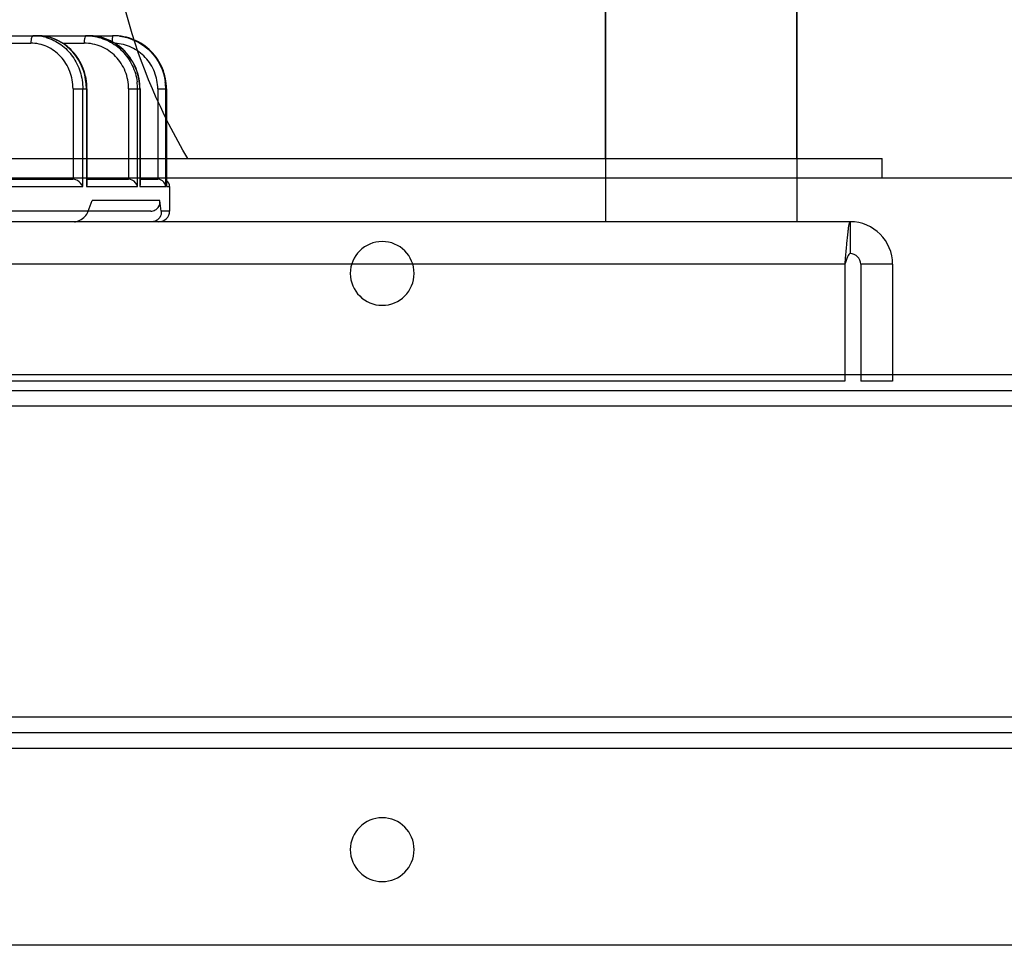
# Model space of a CAD drawing. Header units: millimetres. Extents: x -740 to 33545, y 5178 to 22494.
# Tile 61 of 256: x 9343.08 to 9352.34, y 6518.78 to 6527.48. Entities that reach past the tile are written whole.
import ezdxf

# ---------------------------------------------------------------- set-up
doc = ezdxf.new("R2010")
doc.units = ezdxf.units.MM
doc.header["$MEASUREMENT"] = 0
doc.layers.add('_IS_Centralki', color=3, linetype='Continuous', lineweight=30)

# ---------------------------------------------------------------- blocks, each defined once
blk = doc.blocks.new('Centrala_kuchnia')
at = {"layer": '_IS_Centralki', "linetype": 'Continuous', "extrusion": (1.22461e-16, 0, -1)}
for p, q in [((18555.305, -2221), (18555.305, -1340)), ((18556.805, -2221), (18556.805, -1340)), ((18558.305, -1340), (18558.305, -2221)), ((18587.505, -2221), (18587.505, -1340)), ((18589.005, -1340), (18589.005, -2221)), ((18590.505, -1340), (18590.505, -2221)), ((18536.805, -2215), (18536.805, -1346)), ((18609.005, -1346), (18609.005, -2215)), ((18536.805, -1608.5), (18534.994, -1608.5)), ((18534.994, -1952.5), (18534.994, -1608.5)), ((18536.805, -1608.5), (18535.005, -1608.5)), ((18534.994, -1616.5), (18254.294, -1616.5)), ((18534.994, -1634.5), (18254.294, -1634.5))]:
    blk.add_line(p, q, dxfattribs=at)
at = {"layer": '_IS_Centralki', "linetype": 'Continuous'}
for p, q in [((18544.944, -1607.5), (18555.944, -1607.5)), ((18544.944, -1607.5), (18544.944, -1610.5)), ((18555.944, -1607.5), (18555.944, -1610.5)), ((18544.944, -1610.5), (18555.944, -1610.5)), ((18540.944, -1611.5), (18543.944, -1611.5)), ((18540.944, -1611.5), (18540.944, -1949.5)), ((18544.317, -1611.95), (18544.944, -1612)), ((18544.944, -1612), (18555.944, -1612)), ((18544.944, -1612), (18544.944, -1949)), ((18555.944, -1612), (18555.944, -1949)), ((18260.244, -1616.5), (18540.944, -1616.5)), ((18260.244, -1634.5), (18540.944, -1634.5)), ((18528.444, -1676.612), (18528.444, -1675.787)), ((18528.444, -1675.787), (18537.592, -1675.787)), ((18528.444, -1675.789), (18537.644, -1675.789)), ((18537.644, -1675.86), (18528.444, -1675.86)), ((18537.591, -1675.787), (18537.644, -1675.789)), ((18537.644, -1675.789), (18537.644, -1675.5)), ((18537.644, -1675.5), (18539.944, -1675.5)), ((18537.644, -1678.296), (18537.644, -1675.86)), ((18539.944, -1675.5), (18539.944, -1676.282)), ((18528.444, -1676.612), (18536.944, -1676.612)), ((18536.944, -1678.277), (18536.944, -1676.618)), ((18538.944, -1676.409), (18538.944, -1682.775)), ((18539.944, -1677.275), (18539.944, -1708.89)), ((18528.444, -1679.351), (18528.444, -1678.277)), ((18528.444, -1678.277), (18537.484, -1678.277)), ((18528.444, -1678.296), (18537.644, -1678.296)), ((18537.644, -1678.508), (18528.444, -1678.508)), ((18537.644, -1683.32), (18537.644, -1678.508)), ((18528.444, -1679.351), (18536.944, -1679.351)), ((18536.944, -1683.268), (18536.944, -1679.356)), ((18523.444, -1880.226), (18523.444, -1680.844)), ((18528.444, -1684.58), (18528.444, -1683.268)), ((18528.444, -1683.268), (18537.379, -1683.268)), ((18528.444, -1683.32), (18537.644, -1683.32)), ((18524.144, -1685.562), (18524.144, -1683.532)), ((18537.644, -1683.667), (18528.444, -1683.667)), ((18537.644, -1690.737), (18537.644, -1683.667)), ((18528.444, -1684.58), (18536.944, -1684.58)), ((18536.944, -1690.635), (18536.944, -1684.585)), ((18524.144, -1692.778), (18524.144, -1688.553))]:
    blk.add_line(p, q, dxfattribs=at)
at = {"layer": '_IS_Centralki', "linetype": 'Continuous', "extrusion": (1.22461e-16, 0, -1)}
for centre in [(-18545.805, -1655.5), (-18600.005, -1655.5)]:
    blk.add_circle(centre, 3, dxfattribs=at)
at = {"layer": '_IS_Centralki', "linetype": 'Continuous'}
for centre, radius, start, end in [((18544.944, -1611.5), 4, 90, 180), ((18544.944, -1611.5), 1, 90, 180), ((18528.445, -1680.878), 5.018, 90.01412, 97.48633), ((18537.644, -1676.2), 0.7, 90, 143.71339), ((18539.944, -1676.5), 1, 0, 90), ((18528.445, -1683.651), 5.143, 90.01309, 97.30278), ((18528.416, -1680.846), 4.973, 172.46728, 179.98479), ((18528.176, -1683.37), 4.732, 172.27796, 179.98326), ((18528.445, -1688.726), 5.406, 90.00974, 96.9437), ((18527.759, -1688.29), 4.315, 163.84561, 179.93032)]:
    blk.add_arc(centre, radius, start, end, dxfattribs=at)
at = {"layer": '_IS_Centralki', "linetype": 'Continuous', "extrusion": (1.22461e-16, 0, -1)}
blk.add_arc((-18506.994, -1626.9), 54.6, 239.14549, 270, dxfattribs=at)
at = {"layer": '_IS_Centralki', "linetype": 'Continuous'}
for major_axis, ratio, start_param, end_param in [((78.64, 78.64), 0.884725, 0.846485, 0.856009), ((87.049, -87.049), 0.674509, 2.164208, 2.173732)]:
    blk.add_ellipse((18539.944, -1780.5), major_axis=major_axis, ratio=ratio, start_param=start_param, end_param=end_param, dxfattribs=at)
for points, knots in [([(18540.944, -1611.5), (18540.944, -1611.528), (18541.05, -1611.579), (18541.22, -1611.621), (18541.53, -1611.677), (18542.123, -1611.755), (18543.069, -1611.848), (18543.874, -1611.914), (18544.317, -1611.95)], [0, 0, 0, 0, 0.024536, 0.080968, 0.170652, 0.291308, 0.610519, 1, 1, 1, 1]), ([(18543.944, -1611.5), (18543.944, -1611.548), (18544.044, -1611.663), (18544.383, -1611.821), (18544.705, -1611.924), (18544.944, -1612)], [0, 0, 0, 0, 0.127649, 0.345895, 1, 1, 1, 1]), ([(18528.444, -1675.787), (18527.793, -1675.787), (18526.479, -1676.046), (18524.817, -1677.155), (18523.704, -1678.813), (18523.443, -1680.125), (18523.443, -1680.774)], [0, 0, 0, 0, 0.250281, 0.500372, 0.750245, 1, 1, 1, 1]), ([(18528.444, -1675.789), (18527.793, -1675.789), (18526.479, -1676.048), (18524.817, -1677.157), (18523.704, -1678.814), (18523.444, -1680.125), (18523.444, -1680.774)], [0, 0, 0, 0, 0.250369, 0.500496, 0.750333, 1, 1, 1, 1]), ([(18523.486, -1680.194), (18523.626, -1679.134), (18524.641, -1677.049), (18526.729, -1676.042), (18527.791, -1675.903)], [0, 0, 0, 0, 0.499523, 1, 1, 1, 1]), ([(18537.644, -1675.86), (18537.487, -1675.873), (18537.143, -1676.021), (18536.963, -1676.366), (18536.946, -1676.557)], [0, 0, 0, 0, 0.45002, 1, 1, 1, 1]), ([(18528.444, -1676.612), (18527.905, -1676.612), (18526.819, -1676.818), (18525.426, -1677.703), (18524.455, -1679.036), (18524.184, -1680.107), (18524.151, -1680.642)], [0, 0, 0, 0, 0.250351, 0.500434, 0.750233, 1, 1, 1, 1]), ([(18539.944, -1677.275), (18539.944, -1677.127), (18539.878, -1676.847), (18539.544, -1676.461), (18539.163, -1676.38), (18538.944, -1676.409)], [0, 0, 0, 0, 0.298754, 0.553326, 1, 1, 1, 1]), ([(18539.944, -1676.282), (18540.146, -1676.258), (18540.622, -1676.341), (18540.894, -1676.772), (18540.931, -1677.007)], [0, 0, 0, 0, 0.461048, 1, 1, 1, 1]), ([(18528.444, -1678.277), (18527.795, -1678.277), (18526.487, -1678.529), (18524.826, -1679.609), (18523.707, -1681.231), (18523.443, -1682.522), (18523.443, -1683.159)], [0, 0, 0, 0, 0.2524, 0.503367, 0.752363, 1, 1, 1, 1]), ([(18528.444, -1678.296), (18527.794, -1678.296), (18526.486, -1678.547), (18524.824, -1679.624), (18523.706, -1681.24), (18523.444, -1682.525), (18523.444, -1683.159)], [0, 0, 0, 0, 0.253228, 0.504551, 0.753209, 1, 1, 1, 1]), ([(18523.486, -1682.734), (18523.558, -1682.21), (18523.881, -1681.173), (18524.85, -1679.864), (18526.197, -1678.928), (18527.254, -1678.618), (18527.791, -1678.549)], [0, 0, 0, 0, 0.247121, 0.495942, 0.747025, 1, 1, 1, 1]), ([(18537.644, -1678.508), (18537.573, -1678.524), (18537.265, -1678.644), (18537.024, -1678.939), (18536.964, -1679.187)], [0, 0, 0, 0, 0.221852, 1, 1, 1, 1]), ([(18528.444, -1679.351), (18527.885, -1679.351), (18526.76, -1679.566), (18525.331, -1680.493), (18524.369, -1681.882), (18524.144, -1682.988), (18524.144, -1683.532)], [0, 0, 0, 0, 0.253264, 0.504574, 0.753208, 1, 1, 1, 1]), ([(18523.444, -1680.844), (18523.444, -1680.852), (18523.481, -1680.862), (18523.532, -1680.872), (18523.631, -1680.882), (18523.704, -1680.887), (18523.746, -1680.889)], [0, 0, 0, 0, 0.078605, 0.276731, 0.589522, 1, 1, 1, 1]), ([(18523.746, -1680.889), (18523.767, -1680.891), (18523.859, -1680.895), (18523.951, -1680.897), (18524.022, -1680.898)], [0, 0, 0, 0, 0.231739, 1, 1, 1, 1]), ([(18528.444, -1683.268), (18527.798, -1683.268), (18526.503, -1683.503), (18524.843, -1684.526), (18523.712, -1686.078), (18523.443, -1687.328), (18523.443, -1687.941)], [0, 0, 0, 0, 0.256654, 0.509374, 0.756607, 1, 1, 1, 1]), ([(18527.791, -1683.36), (18527.203, -1683.431), (18526.052, -1683.768), (18524.62, -1684.81), (18523.667, -1686.259), (18523.444, -1687.387), (18523.444, -1687.94)], [0, 0, 0, 0, 0.258972, 0.512178, 0.758429, 1, 1, 1, 1]), ([(18540.944, -1684.452), (18540.944, -1684.315), (18540.825, -1683.81), (18540.44, -1683.397), (18540.111, -1683.221)], [0, 0, 0, 0, 0.267351, 1, 1, 1, 1]), ([(18523.444, -1683.369), (18523.444, -1683.406), (18523.572, -1683.474), (18523.67, -1683.491), (18523.746, -1683.503)], [0, 0, 0, 0, 0.324757, 1, 1, 1, 1]), ([(18523.614, -1687.09), (18523.756, -1686.601), (18524.223, -1685.656), (18525.362, -1684.544), (18526.818, -1683.83), (18527.902, -1683.667), (18528.444, -1683.667)], [0, 0, 0, 0, 0.241589, 0.489123, 0.742666, 1, 1, 1, 1]), ([(18537.644, -1683.667), (18537.579, -1683.692), (18537.305, -1683.834), (18537.086, -1684.089), (18536.999, -1684.312)], [0, 0, 0, 0, 0.22355, 1, 1, 1, 1]), ([(18528.444, -1684.58), (18527.886, -1684.58), (18526.771, -1684.781), (18525.344, -1685.654), (18524.374, -1686.973), (18524.144, -1688.034), (18524.144, -1688.553)], [0, 0, 0, 0, 0.259103, 0.512913, 0.759168, 1, 1, 1, 1]), ([(18523.444, -1688.285), (18523.444, -1688.307), (18523.469, -1688.375), (18523.582, -1688.453), (18523.684, -1688.489), (18523.746, -1688.505)], [0, 0, 0, 0, 0.170482, 0.515531, 1, 1, 1, 1]), ([(18523.746, -1688.505), (18523.776, -1688.513), (18523.907, -1688.542), (18524.041, -1688.553), (18524.144, -1688.553)], [0, 0, 0, 0, 0.23296, 1, 1, 1, 1])]:
    blk.add_open_spline(points, degree=3, knots=knots, dxfattribs=at)
for points in [[(18536.946, -1676.557), (18536.945, -1676.576), (18536.944, -1676.594), (18536.944, -1676.612)], [(18537.484, -1678.277), (18537.537, -1678.277), (18537.591, -1678.284), (18537.644, -1678.296)], [(18536.964, -1679.187), (18536.951, -1679.241), (18536.944, -1679.296), (18536.944, -1679.351)], [(18537.379, -1683.268), (18537.469, -1683.268), (18537.56, -1683.288), (18537.644, -1683.32)], [(18540.111, -1683.221), (18540.057, -1683.192), (18540.001, -1683.167), (18539.944, -1683.145)], [(18523.746, -1683.503), (18523.786, -1683.51), (18523.827, -1683.515), (18523.868, -1683.519)], [(18523.868, -1683.519), (18523.959, -1683.528), (18524.052, -1683.532), (18524.144, -1683.532)], [(18536.999, -1684.312), (18536.966, -1684.397), (18536.944, -1684.489), (18536.944, -1684.58)]]:
    blk.add_open_spline(points, degree=3, dxfattribs=at)

msp = doc.modelspace()

# ---------------------------------------------------------------- block references
at = {"layer": '_IS_Centralki', "color": 7, "lineweight": 5, "xscale": 0.1, "yscale": 0.1, "zscale": 0.1, "rotation": 270}
msp.add_blockref('Centrala_kuchnia', (9512.0433, 8379.678), dxfattribs=at)

doc.saveas('drawing.dxf')
